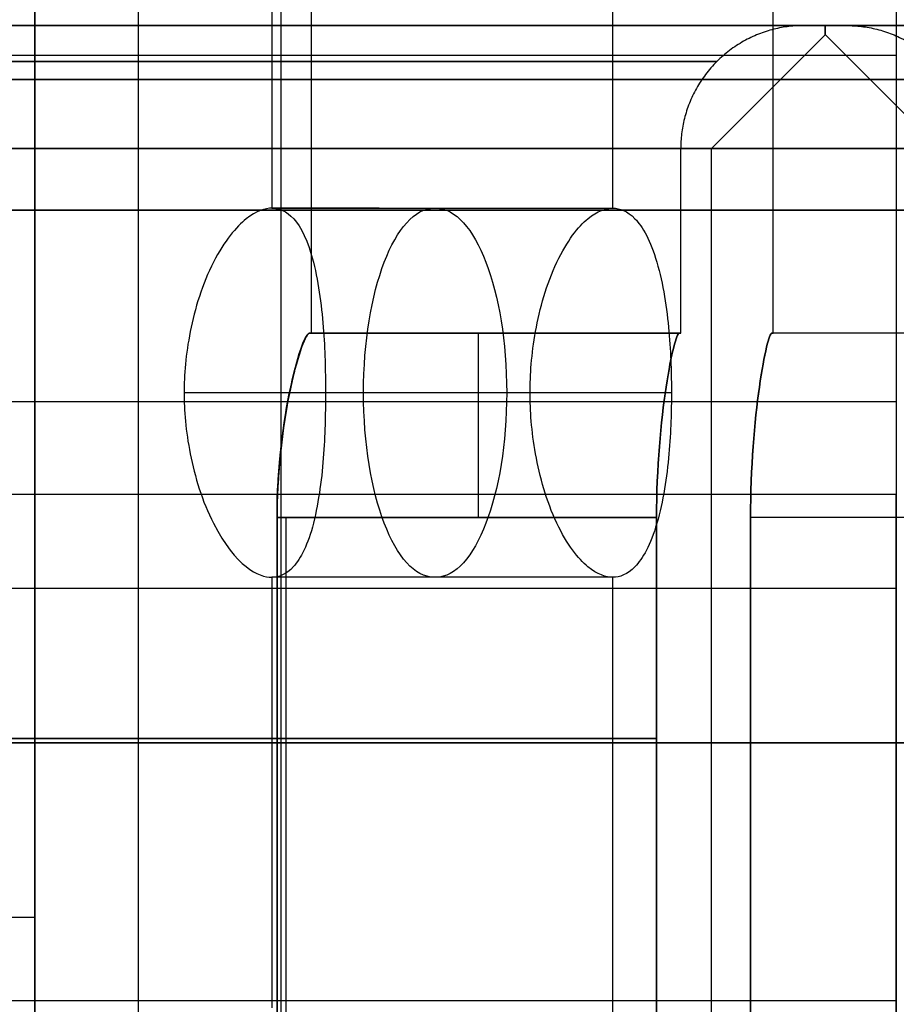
# Model space of a CAD drawing. Header units: millimetres. Extents: x -105 to 152, y -114 to 65.
# Tile 152 of 256: x 119.55 to 120.98, y -88.49 to -86.89. Entities that reach past the tile are written whole.
import ezdxf

# ---------------------------------------------------------------- set-up
doc = ezdxf.new("R2010")
doc.units = ezdxf.units.MM
doc.layers.add('Layer 01', color=7, linetype='Continuous', true_color=0x000000)

msp = doc.modelspace()

# ---------------------------------------------------------------- linework, layer by layer
at = {"layer": 'Layer 01'}
for p, q in [((119.976, -77.9, 12.94), (119.976, -88.6, 12.94)), ((120.026, -87.4, 12.94), (120.026, -78.1, 12.94)), ((120.776, -87.4, 18.5), (120.776, -78.5, 18.5)), ((119.9616, -79.7334, 19.0746), (119.9616, -87.1969, 19.0746)), ((120.026, -87.4, 24.06), (120.026, -82.7, 24.06)), ((119.576, -86.9, 6.1655), (119.576, -90.9, 6.1655)), ((120.826, -86.9, 12.94), (120.896, -86.9, 12.94)), ((120.826, -86.9, 24.06), (120.896, -86.9, 24.06)), ((120.676, -87.1, 24.06), (120.861, -86.915, 24.06)), ((120.676, -87.1, 12.94), (120.861, -86.915, 12.94)), ((121.046, -87.1, 12.94), (120.8611, -86.915, 12.94)), ((121.046, -87.1, 24.06), (120.8611, -86.915, 24.06)), ((116.176, -86.9483, 31.85), (120.976, -86.9483, 31.85)), ((120.626, -87.4, 12.94), (120.626, -87.1, 12.94)), ((120.626, -87.4, 24.06), (120.626, -87.1, 24.06)), ((120.676, -91.95, 24.06), (120.676, -87.1, 24.06)), ((120.676, -91.95, 12.94), (120.676, -87.1, 12.94)), ((120.1356, -87.1969, 19.1467), (119.9616, -87.1969, 19.0746)), ((120.626, -87.4, 12.94), (120.026, -87.4, 12.94)), ((120.626, -87.4, 24.06), (120.026, -87.4, 24.06)), ((120.3255, -87.4, 13.04), (120.3255, -87.4, 12.84)), ((120.3255, -87.4, 24.16), (120.3255, -87.4, 23.96)), ((121.376, -87.4, 18.5), (120.776, -87.4, 18.5)), ((120.3811, -87.4969, 19.5733), (119.8187, -87.4969, 19.3401)), ((120.6109, -87.4969, 19.019), (120.0486, -87.4969, 18.7858)), ((119.9845, -90.9, 13.34), (119.9845, -87.7, 13.34)), ((119.9845, -90.9, 12.54), (119.9845, -87.7, 12.54)), ((119.9845, -90.9, 23.66), (119.9845, -87.7, 23.66)), ((119.9845, -90.9, 24.46), (119.9845, -87.7, 24.46)), ((120.3643, -87.7969, 19.2415), (119.9616, -87.7969, 19.0746)), ((119.9616, -87.7969, 19.0746), (119.9616, -88.4969, 19.0746)), ((120.976, -87.9412, 30.7804), (120.976, -87.9412, 31.4804)), ((120.976, -88.4855, 29.8375), (116.176, -88.4855, 29.8375))]:
    msp.add_line(p, q, dxfattribs=at)
at = {"layer": 'Layer 01', "extrusion": (1, 1.89338e-14, -1.09314e-14)}
msp.add_arc((-86.9483, 31.2, 120.976), 0.65, 60, 150, dxfattribs=at)
at = {"layer": 'Layer 01', "extrusion": (-3.67247e-16, -1, -4.11807e-16)}
for centre in [(118.576, 24.06, 86.9), (118.576, 12.94, 86.9)]:
    msp.add_arc(centre, 2.3, 6.5472, 90, dxfattribs=at)
at = {"layer": 'Layer 01', "extrusion": (7.77664e-16, -1, 6.10177e-15)}
for centre, start, end in [((118.576, 24.06, 86.9), 270, 353.4528), ((123.146, 12.94, 86.9), 90, 173.4528), ((123.146, 24.06, 86.9), 90, 173.4528)]:
    msp.add_arc(centre, 2.3, start, end, dxfattribs=at)
at = {"layer": 'Layer 01', "extrusion": (1.07998e-16, -1, 2.27374e-15)}
msp.add_arc((118.576, 18.5, 86.9), 3.125, 270, 90, dxfattribs=at)
at = {"layer": 'Layer 01', "extrusion": (-6.15065e-15, -1, 6.89694e-15)}
msp.add_arc((118.576, 12.94, 86.9), 2.3, 270, 353.4528, dxfattribs=at)
at = {"layer": 'Layer 01', "extrusion": (-2.79823e-16, -1, 4.7199e-15)}
msp.add_arc((118.576, 18.5, 86.9), 12.8, 274.4808, 43.472, dxfattribs=at)
at = {"layer": 'Layer 01', "extrusion": (-8.1161e-16, 1, -5.23272e-15)}
msp.add_arc((-118.576, 18.5, -86.9), 12.3, 138.18969, 265.33666, dxfattribs=at)
at = {"layer": 'Layer 01', "extrusion": (-3.67247e-16, -1, 1.35358e-14)}
msp.add_arc((123.146, 12.94, 86.9), 2.3, 186.5472, 270, dxfattribs=at)
at = {"layer": 'Layer 01', "extrusion": (-6.50558e-15, -1, 1.36265e-14)}
msp.add_arc((123.146, 24.06, 86.9), 2.3, 186.5472, 270, dxfattribs=at)
at = {"layer": 'Layer 01', "extrusion": (2.0966e-16, -1, 3.46606e-15)}
msp.add_arc((118.576, 12.94, 87.1), 2.05, 270, 90, dxfattribs=at)
at = {"layer": 'Layer 01', "extrusion": (2.0966e-16, -1, 0)}
msp.add_arc((118.576, 24.06, 87.1), 2.05, 270, 90, dxfattribs=at)
at = {"layer": 'Layer 01', "extrusion": (-1.07998e-16, 1, -6.76707e-15)}
for centre in [(-118.576, 24.06, -87.1), (-118.576, 12.94, -87.1)]:
    msp.add_arc(centre, 2.1, 90, 270, dxfattribs=at)
at = {"layer": 'Layer 01', "extrusion": (-1.07998e-16, 1, -4.85841e-15)}
msp.add_arc((-118.576, 18.5, -87.1), 2.925, 90, 270, dxfattribs=at)
at = {"layer": 'Layer 01', "extrusion": (2.0966e-16, -1, 5.07531e-15)}
msp.add_arc((118.576, 18.5, 87.2), 2.8, 270, 90, dxfattribs=at)
at = {"layer": 'Layer 01', "extrusion": (-0.923728, -1.42109e-14, -0.383049)}
msp.add_arc((87.4969, -28.3315, -118.4039), 0.3, 360, 180, dxfattribs=at)
at = {"layer": 'Layer 01', "extrusion": (-0.923728, 0, -0.383049)}
msp.add_arc((87.4969, -28.3315, -118.407), 0.3, 180, 0, dxfattribs=at)
at = {"layer": 'Layer 01', "extrusion": (1.19651e-12, 1, -7.10543e-14)}
msp.add_arc((-118.576, 24.06, -87.4), 1.45, 176.0454, 183.9546, dxfattribs=at)
at = {"layer": 'Layer 01', "extrusion": (9.80548e-13, 1, -7.10543e-14)}
msp.add_arc((-118.576, 12.94, -87.4), 1.45, 176.0454, 183.9546, dxfattribs=at)
at = {"layer": 'Layer 01', "extrusion": (1, 0, 0)}
for centre in [(-87.7, 13.04, 120.2967), (-87.7, 24.16, 120.2967)]:
    msp.add_arc(centre, 0.3, 0, 90, dxfattribs=at)
at = {"layer": 'Layer 01', "extrusion": (-1, 0, 0)}
for centre in [(87.7, 12.84, -120.2967), (87.7, 23.96, -120.2967)]:
    msp.add_arc(centre, 0.3, 180, 270, dxfattribs=at)
at = {"layer": 'Layer 01', "extrusion": (1.27796e-12, 1, -7.10543e-14)}
msp.add_arc((-118.576, 12.94, -87.4), 2.05, 177.204, 182.796, dxfattribs=at)
at = {"layer": 'Layer 01', "extrusion": (1.45831e-12, 1, -7.10543e-14)}
msp.add_arc((-118.576, 24.06, -87.4), 2.05, 177.204, 182.796, dxfattribs=at)
at = {"layer": 'Layer 01', "extrusion": (9.66322e-14, 1, 0)}
msp.add_arc((-118.576, 18.5, -87.4), 2.2, 177.3947, 182.6053, dxfattribs=at)
at = {"layer": 'Layer 01', "extrusion": (-1, -3.22642e-13, 3.16073e-13)}
msp.add_arc((86.9483, 31.2, -120.976), 1, 30, 44.427, dxfattribs=at)
at = {"layer": 'Layer 01', "extrusion": (0, 1, 0)}
for centre, radius, start, end in [((-118.576, 12.94, -88.0593), 2.05, 101.2518, 168.7482), ((-118.576, 12.94, -88.0593), 2.05, 191.2518, 258.7482), ((-118.576, 24.06, -88.0593), 2.05, 101.2518, 168.7482), ((-118.576, 24.06, -88.0593), 2.05, 191.2518, 258.7482), ((-118.576, 18.5, -88.066), 2.8, 98.2141, 171.7868), ((-118.576, 18.5, -88.066), 2.8, 188.2132, 261.7859), ((-118.576, 18.5, -88.35), 11.95, 265.19976, 270)]:
    msp.add_arc(centre, radius, start, end, dxfattribs=at)
at = {"layer": 'Layer 01'}
for points, degree in [([(119.744, -76.5, 23.288), (119.744, -82.55, 23.288), (119.744, -88.6, 23.288)], 2), ([(120.5159, -87.1969, 19.3044), (120.5159, -82.8469, 19.3044), (120.5159, -78.4969, 19.3044)], 2), ([(119.9616, -78.7969, 19.0746), (119.9616, -82.9969, 19.0746), (119.9616, -87.1969, 19.0746)], 2), ([(119.576, -82.7, 6.5919), (119.576, -86.8, 6.5919), (119.576, -90.9, 6.5919)], 2), ([(120.976, -86.1608, 31.9), (120.976, -86.9116, 31.9), (120.976, -87.6625, 31.9)], 2), ([(119.576, -86.9, 6.2407), (119.576, -86.7333, 6.0735), (119.576, -86.5667, 5.9063), (119.576, -86.4, 5.7391)], 3), ([(109.4082, -86.9, 26.7), (118.576, -86.9, 26.7), (127.7439, -86.9, 26.7)], 2), ([(109.5047, -86.9, 26.8), (118.576, -86.9, 26.8), (127.6474, -86.9, 26.8)], 2), ([(119.576, -90.6, 5.7391), (119.576, -88.75, 5.7391), (119.576, -86.9, 5.7391)], 2), ([(119.576, -86.9, 5.7391), (119.576, -86.9, 5.9899), (119.576, -86.9, 6.2407)], 2), ([(120.861, -86.9, 24.3222), (120.861, -86.9201, 24.1459), (120.861, -86.9201, 23.9741), (120.861, -86.9, 23.7978)], 3), ([(120.861, -86.9, 13.2022), (120.861, -86.9201, 13.0259), (120.861, -86.9201, 12.8541), (120.861, -86.9, 12.6778)], 3), ([(119.9616, -87.1969, 19.0746), (120.2388, -87.1969, 19.1895), (120.5159, -87.1969, 19.3044)], 2), ([(120.6236, -87.4, 13.04), (120.3231, -87.4, 13.04), (120.0226, -87.4, 13.04)], 2), ([(120.6236, -87.4, 12.84), (120.3231, -87.4, 12.84), (120.0226, -87.4, 12.84)], 2), ([(120.0226, -87.4, 23.96), (120.3231, -87.4, 23.96), (120.6236, -87.4, 23.96)], 2), ([(120.0226, -87.4, 24.16), (120.3231, -87.4, 24.16), (120.6236, -87.4, 24.16)], 2), ([(121.3743, -87.4, 18.6), (121.074, -87.4, 18.6), (120.7738, -87.4, 18.6)], 2), ([(121.3743, -87.4, 18.4), (121.074, -87.4, 18.4), (120.7738, -87.4, 18.4)], 2), ([(116.176, -87.5113, 31.525), (118.576, -87.5113, 31.525), (120.976, -87.5113, 31.525)], 2), ([(120.976, -87.5113, 31.525), (120.976, -88.4855, 29.8375), (120.976, -89.4598, 28.15)], 2), ([(120.976, -87.6625, 31.9), (118.576, -87.6625, 31.9), (116.176, -87.6625, 31.9)], 2), ([(119.9698, -87.7, 23.66), (119.9698, -88.3593, 23.66), (119.9698, -89.0187, 23.66)], 2), ([(119.9698, -89.0187, 24.46), (119.9698, -88.3593, 24.46), (119.9698, -87.7, 24.46)], 2), ([(119.9698, -87.7, 12.54), (119.9698, -88.3593, 12.54), (119.9698, -89.0187, 12.54)], 2), ([(119.9698, -89.0187, 13.34), (119.9698, -88.3593, 13.34), (119.9698, -87.7, 13.34)], 2), ([(120.5866, -87.7, 13.34), (120.2782, -87.7, 13.34), (119.9698, -87.7, 13.34)], 2), ([(120.5866, -87.7, 12.54), (120.2782, -87.7, 12.54), (119.9698, -87.7, 12.54)], 2), ([(119.9698, -87.7, 23.66), (120.2782, -87.7, 23.66), (120.5866, -87.7, 23.66)], 2), ([(119.9698, -87.7, 24.46), (120.2782, -87.7, 24.46), (120.5866, -87.7, 24.46)], 2), ([(120.5866, -89.0187, 13.34), (120.5866, -88.3593, 13.34), (120.5866, -87.7, 13.34)], 2), ([(120.5866, -87.7, 12.54), (120.5866, -88.3593, 12.54), (120.5866, -89.0187, 12.54)], 2), ([(120.5866, -89.0187, 24.46), (120.5866, -88.3593, 24.46), (120.5866, -87.7, 24.46)], 2), ([(120.5866, -87.7, 23.66), (120.5866, -88.3593, 23.66), (120.5866, -89.0187, 23.66)], 2), ([(120.7394, -87.7, 18.1), (120.7394, -88.45, 18.1), (120.7394, -89.2, 18.1)], 2), ([(120.7394, -89.2, 18.9), (120.7394, -88.45, 18.9), (120.7394, -87.7, 18.9)], 2), ([(121.3473, -87.7, 18.9), (121.0433, -87.7, 18.9), (120.7394, -87.7, 18.9)], 2), ([(121.3473, -87.7, 18.1), (121.0433, -87.7, 18.1), (120.7394, -87.7, 18.1)], 2), ([(119.9616, -87.7969, 19.0746), (119.9616, -88.1469, 19.0746), (119.9616, -88.4969, 19.0746)], 2), ([(120.5159, -87.7969, 19.3044), (120.2388, -87.7969, 19.1895), (119.9616, -87.7969, 19.0746)], 2), ([(120.5159, -88.9, 19.3044), (120.5159, -88.3484, 19.3044), (120.5159, -87.7969, 19.3044)], 2), ([(116.176, -87.8144, 31.7), (118.576, -87.8144, 31.7), (120.976, -87.8144, 31.7)], 2), ([(120.976, -89.7629, 28.325), (120.976, -88.7886, 30.0125), (120.976, -87.8144, 31.7)], 2)]:
    msp.add_open_spline(points, degree=degree, dxfattribs=at)
for points, knots in [([(118.576, -86.9, 15.19), (118.719, -86.9, 15.19), (118.9298, -86.9, 15.1703), (119.1692, -86.9, 15.1127), (119.2873, -86.9, 15.0752), (119.3375, -86.9, 15.0573), (119.3709, -86.9, 15.045), (119.3862, -86.9, 15.0392), (119.6928, -86.9, 14.9179), (119.9476, -86.9, 14.7504), (120.2768, -86.9, 14.4213), (120.4217, -86.9, 14.2437), (120.5564, -86.9, 14.0136), (120.6151, -86.9, 13.8928), (120.6384, -86.9, 13.8398), (120.6535, -86.9, 13.8042), (120.6615, -86.9, 13.7848), (120.7733, -86.9, 13.5025), (120.826, -86.9, 13.2258), (120.8261, -86.9, 12.7971), (120.8064, -86.9, 12.5864), (120.7487, -86.9, 12.347), (120.7113, -86.9, 12.2289), (120.6934, -86.9, 12.1786), (120.681, -86.9, 12.1451), (120.6752, -86.9, 12.1298), (120.5539, -86.9, 11.8232), (120.3864, -86.9, 11.5685), (120.0573, -86.9, 11.2393), (119.8797, -86.9, 11.0943), (119.6496, -86.9, 10.9597), (119.5289, -86.9, 10.901), (119.4759, -86.9, 10.8776), (119.4403, -86.9, 10.8625), (119.4209, -86.9, 10.8546), (119.1384, -86.9, 10.7427), (118.8623, -86.9, 10.69), (118.576, -86.9, 10.69)], [0, 0, 0, 0, 0.443624, 0.665436, 0.776342, 0.831795, 0.831795, 0.887248, 0.887248, 1.774495, 1.774495, 2.218119, 2.439931, 2.550837, 2.60629, 2.60629, 2.661743, 2.661743, 3.548991, 3.548991, 3.992615, 4.214427, 4.325333, 4.380786, 4.380786, 4.436239, 4.436239, 5.323486, 5.323486, 5.76711, 5.988922, 6.099828, 6.155281, 6.155281, 6.210734, 6.210734, 7.097982, 7.097982, 7.097982, 7.097982]), ([(118.576, -86.9, 21.6), (118.7731, -86.9, 21.6), (119.0635, -86.9, 21.5728), (119.3933, -86.9, 21.4934), (119.556, -86.9, 21.4419), (119.6252, -86.9, 21.4172), (119.6712, -86.9, 21.4002), (119.6923, -86.9, 21.3922), (120.1148, -86.9, 21.225), (120.4656, -86.9, 20.9944), (120.9193, -86.9, 20.5409), (121.119, -86.9, 20.2961), (121.3045, -86.9, 19.9791), (121.3854, -86.9, 19.8127), (121.4175, -86.9, 19.7397), (121.4384, -86.9, 19.6907), (121.4493, -86.9, 19.664), (121.6034, -86.9, 19.2749), (121.676, -86.9, 18.8939), (121.6761, -86.9, 18.3031), (121.6489, -86.9, 18.0127), (121.5695, -86.9, 17.6829), (121.5179, -86.9, 17.5202), (121.4933, -86.9, 17.4509), (121.4762, -86.9, 17.4048), (121.4682, -86.9, 17.3838), (121.301, -86.9, 16.9612), (121.0704, -86.9, 16.6104), (120.6169, -86.9, 16.1567), (120.3721, -86.9, 15.957), (120.0551, -86.9, 15.7715), (119.8888, -86.9, 15.6906), (119.8158, -86.9, 15.6585), (119.7667, -86.9, 15.6377), (119.74, -86.9, 15.6267), (119.3508, -86.9, 15.4726), (118.9704, -86.9, 15.4), (118.576, -86.9, 15.4)], [0, 0, 0, 0, 0.611216, 0.916824, 1.069628, 1.14603, 1.14603, 1.222432, 1.222432, 2.444863, 2.444863, 3.056079, 3.361687, 3.514491, 3.590893, 3.590893, 3.667295, 3.667295, 4.889727, 4.889727, 5.500943, 5.806551, 5.959355, 6.035757, 6.035757, 6.112159, 6.112159, 7.33459, 7.33459, 7.945806, 8.251414, 8.404218, 8.48062, 8.48062, 8.557022, 8.557022, 9.779454, 9.779454, 9.779454, 9.779454]), ([(118.576, -86.9, 26.31), (118.719, -86.9, 26.31), (118.9298, -86.9, 26.2903), (119.1692, -86.9, 26.2327), (119.2873, -86.9, 26.1952), (119.3375, -86.9, 26.1773), (119.3709, -86.9, 26.165), (119.3862, -86.9, 26.1592), (119.6928, -86.9, 26.0379), (119.9476, -86.9, 25.8704), (120.2768, -86.9, 25.5413), (120.4217, -86.9, 25.3637), (120.5564, -86.9, 25.1336), (120.6151, -86.9, 25.0128), (120.6384, -86.9, 24.9598), (120.6535, -86.9, 24.9242), (120.6615, -86.9, 24.9048), (120.7733, -86.9, 24.6225), (120.826, -86.9, 24.3458), (120.8261, -86.9, 23.9171), (120.8064, -86.9, 23.7064), (120.7487, -86.9, 23.467), (120.7113, -86.9, 23.3489), (120.6934, -86.9, 23.2986), (120.681, -86.9, 23.2651), (120.6752, -86.9, 23.2498), (120.5539, -86.9, 22.9432), (120.3864, -86.9, 22.6885), (120.0573, -86.9, 22.3593), (119.8797, -86.9, 22.2143), (119.6496, -86.9, 22.0797), (119.5289, -86.9, 22.021), (119.4759, -86.9, 21.9976), (119.4403, -86.9, 21.9825), (119.4209, -86.9, 21.9746), (119.1384, -86.9, 21.8627), (118.8623, -86.9, 21.81), (118.576, -86.9, 21.81)], [0, 0, 0, 0, 0.443624, 0.665436, 0.776342, 0.831795, 0.831795, 0.887248, 0.887248, 1.774495, 1.774495, 2.218119, 2.439931, 2.550837, 2.60629, 2.60629, 2.661743, 2.661743, 3.548991, 3.548991, 3.992615, 4.214427, 4.325333, 4.380786, 4.380786, 4.436239, 4.436239, 5.323486, 5.323486, 5.76711, 5.988922, 6.099828, 6.155281, 6.155281, 6.210734, 6.210734, 7.097982, 7.097982, 7.097982, 7.097982]), ([(123.146, -86.9, 10.69), (123.0031, -86.9, 10.69), (122.7923, -86.9, 10.7097), (122.5529, -86.9, 10.7673), (122.4348, -86.9, 10.8048), (122.3846, -86.9, 10.8227), (122.3511, -86.9, 10.835), (122.3359, -86.9, 10.8408), (122.0293, -86.9, 10.9621), (121.7745, -86.9, 11.1296), (121.4453, -86.9, 11.4587), (121.3004, -86.9, 11.6363), (121.1657, -86.9, 11.8664), (121.107, -86.9, 11.9872), (121.0837, -86.9, 12.0402), (121.0685, -86.9, 12.0758), (121.0606, -86.9, 12.0952), (120.9488, -86.9, 12.3775), (120.8961, -86.9, 12.6542), (120.896, -86.9, 13.0829), (120.9157, -86.9, 13.2936), (120.9733, -86.9, 13.533), (121.0108, -86.9, 13.6511), (121.0287, -86.9, 13.7014), (121.0411, -86.9, 13.7349), (121.0469, -86.9, 13.7502), (121.1682, -86.9, 14.0568), (121.3357, -86.9, 14.3115), (121.6647, -86.9, 14.6407), (121.8423, -86.9, 14.7857), (122.0725, -86.9, 14.9203), (122.1932, -86.9, 14.979), (122.2462, -86.9, 15.0024), (122.2818, -86.9, 15.0175), (122.3012, -86.9, 15.0254), (122.5837, -86.9, 15.1373), (122.8597, -86.9, 15.19), (123.146, -86.9, 15.19)], [0, 0, 0, 0, 0.443624, 0.665436, 0.776342, 0.831795, 0.831795, 0.887248, 0.887248, 1.774495, 1.774495, 2.218119, 2.439931, 2.550837, 2.60629, 2.60629, 2.661743, 2.661743, 3.548991, 3.548991, 3.992615, 4.214427, 4.325333, 4.380786, 4.380786, 4.436239, 4.436239, 5.323486, 5.323486, 5.76711, 5.988922, 6.099828, 6.155281, 6.155281, 6.210734, 6.210734, 7.097982, 7.097982, 7.097982, 7.097982]), ([(123.146, -86.9, 21.81), (123.0031, -86.9, 21.81), (122.7923, -86.9, 21.8297), (122.5529, -86.9, 21.8873), (122.4348, -86.9, 21.9248), (122.3846, -86.9, 21.9427), (122.3511, -86.9, 21.955), (122.3359, -86.9, 21.9608), (122.0293, -86.9, 22.0821), (121.7745, -86.9, 22.2496), (121.4453, -86.9, 22.5787), (121.3004, -86.9, 22.7563), (121.1657, -86.9, 22.9864), (121.107, -86.9, 23.1072), (121.0837, -86.9, 23.1602), (121.0685, -86.9, 23.1958), (121.0606, -86.9, 23.2152), (120.9488, -86.9, 23.4975), (120.8961, -86.9, 23.7742), (120.896, -86.9, 24.2029), (120.9157, -86.9, 24.4136), (120.9733, -86.9, 24.653), (121.0108, -86.9, 24.7711), (121.0287, -86.9, 24.8214), (121.0411, -86.9, 24.8549), (121.0469, -86.9, 24.8702), (121.1682, -86.9, 25.1768), (121.3357, -86.9, 25.4315), (121.6647, -86.9, 25.7607), (121.8423, -86.9, 25.9057), (122.0725, -86.9, 26.0403), (122.1932, -86.9, 26.099), (122.2462, -86.9, 26.1224), (122.2818, -86.9, 26.1375), (122.3012, -86.9, 26.1454), (122.5837, -86.9, 26.2573), (122.8597, -86.9, 26.31), (123.146, -86.9, 26.31)], [0, 0, 0, 0, 0.443624, 0.665436, 0.776342, 0.831795, 0.831795, 0.887248, 0.887248, 1.774495, 1.774495, 2.218119, 2.439931, 2.550837, 2.60629, 2.60629, 2.661743, 2.661743, 3.548991, 3.548991, 3.992615, 4.214427, 4.325333, 4.380786, 4.380786, 4.436239, 4.436239, 5.323486, 5.323486, 5.76711, 5.988922, 6.099828, 6.155281, 6.155281, 6.210734, 6.210734, 7.097982, 7.097982, 7.097982, 7.097982]), ([(119.9616, -87.1969, 19.0746), (119.9506, -87.1969, 19.1012), (119.9363, -87.201, 19.1324), (119.9033, -87.2272, 19.1988), (119.8846, -87.2495, 19.2341), (119.8484, -87.3198, 19.2952), (119.8361, -87.3604, 19.3148), (119.8214, -87.4345, 19.3369), (119.8187, -87.4686, 19.3401), (119.8187, -87.5251, 19.3401), (119.8214, -87.5592, 19.3369), (119.8361, -87.6334, 19.3148), (119.8482, -87.6735, 19.2956), (119.9031, -87.7802, 19.2029), (119.9396, -87.7969, 19.1278), (119.9616, -87.7969, 19.0746)], [-0.957646, -0.957646, -0.957646, -0.957646, -0.8379403, -0.8379403, -0.7182345, -0.7182345, -0.5985288, -0.5985288, -0.478823, -0.478823, -0.3591173, -0.3591173, -0.2394115, -0.2394115, 0, 0, 0, 0]), ([(119.9616, -87.1969, 19.0746), (119.9837, -87.1969, 19.0214), (120.0112, -87.2138, 18.9422), (120.0379, -87.3203, 18.8381), (120.0429, -87.3604, 18.816), (120.0482, -87.4344, 18.79), (120.0486, -87.4685, 18.7859), (120.0486, -87.525, 18.7858), (120.0482, -87.5591, 18.7899), (120.043, -87.6332, 18.8159), (120.0379, -87.6735, 18.8382), (120.0202, -87.7441, 18.9071), (120.0084, -87.7665, 18.9454), (119.9847, -87.7928, 19.0158), (119.9727, -87.7969, 19.048), (119.9616, -87.7969, 19.0746)], [0, 0, 0, 0, 0.2394063, 0.2394063, 0.3591094, 0.3591094, 0.4788126, 0.4788126, 0.5985157, 0.5985157, 0.7182189, 0.7182189, 0.837922, 0.837922, 0.9576252, 0.9576252, 0.9576252, 0.9576252]), ([(120.5159, -87.7969, 19.3044), (120.5049, -87.7969, 19.3309), (120.4909, -87.7928, 19.3622), (120.4592, -87.7666, 19.4293), (120.4414, -87.7441, 19.4652), (120.4077, -87.6734, 19.5277), (120.3967, -87.6333, 19.5473), (120.3834, -87.5593, 19.57), (120.3811, -87.5252, 19.5733), (120.3811, -87.4684, 19.5733), (120.3834, -87.4342, 19.5699), (120.3967, -87.3602, 19.5472), (120.4078, -87.3202, 19.5276), (120.4416, -87.2493, 19.4649), (120.4593, -87.2271, 19.4292), (120.4909, -87.2009, 19.3622), (120.5049, -87.1969, 19.3309), (120.5159, -87.1969, 19.3044)], [-0.9504902, -0.9504902, -0.9504902, -0.9504902, -0.8316789, -0.8316789, -0.7128676, -0.7128676, -0.5940563, -0.5940563, -0.4752451, -0.4752451, -0.3564338, -0.3564338, -0.2376225, -0.2376225, -0.1188113, -0.1188113, 0, 0, 0, 0]), ([(120.5159, -87.1969, 19.3044), (120.5269, -87.1969, 19.2779), (120.5391, -87.2009, 19.2459), (120.5642, -87.2271, 19.1762), (120.577, -87.2494, 19.1384), (120.5974, -87.3199, 19.0705), (120.6035, -87.3602, 19.0485), (120.6102, -87.4343, 19.0231), (120.6109, -87.4685, 19.019), (120.6109, -87.5253, 19.019), (120.6102, -87.5594, 19.0231), (120.6035, -87.6336, 19.0485), (120.5975, -87.6736, 19.0702), (120.5769, -87.7445, 19.1385), (120.5642, -87.7667, 19.1762), (120.5391, -87.7928, 19.2459), (120.5269, -87.7969, 19.2779), (120.5159, -87.7969, 19.3044)], [-0.9504822, -0.9504822, -0.9504822, -0.9504822, -0.8316719, -0.8316719, -0.7128617, -0.7128617, -0.5940514, -0.5940514, -0.4752411, -0.4752411, -0.3564308, -0.3564308, -0.2376206, -0.2376206, -0.1188103, -0.1188103, 0, 0, 0, 0]), ([(120.0226, -87.4, 12.84), (120.0171, -87.4, 12.7611), (120.0043, -87.4323, 12.6836), (119.9799, -87.5431, 12.5726), (119.9699, -87.6204, 12.5404), (119.9698, -87.7, 12.54)], [-0.4867117, -0.4867117, -0.4867117, -0.4867117, -0.2433558, -0.2433558, 0, 0, 0, 0]), ([(119.9698, -87.7, 13.34), (119.9699, -87.6203, 13.3396), (119.9798, -87.5433, 13.3077), (120.0044, -87.4318, 13.1959), (120.0171, -87.4, 13.119), (120.0226, -87.4, 13.04)], [-0.486797, -0.486797, -0.486797, -0.486797, -0.2433985, -0.2433985, 0, 0, 0, 0]), ([(120.0226, -87.4, 23.96), (120.0209, -87.4, 23.9362), (120.0176, -87.4026, 23.9043), (120.01, -87.4208, 23.8484), (120.007, -87.4293, 23.8285), (120.0019, -87.4471, 23.7982), (120.0001, -87.4539, 23.788), (119.9963, -87.4693, 23.7678), (119.994, -87.4791, 23.7566), (119.9772, -87.555, 23.6805), (119.9698, -87.6381, 23.66), (119.9698, -87.7, 23.66)], [0, 0, 0, 0, 0.120591, 0.120591, 0.1808864, 0.1808864, 0.2110342, 0.2110342, 0.2411819, 0.2411819, 0.4823638, 0.4823638, 0.4823638, 0.4823638]), ([(119.9698, -87.7, 24.46), (119.9698, -87.6691, 24.46), (119.9716, -87.6337, 24.4552), (119.9772, -87.5783, 24.4349), (119.9795, -87.5595, 24.426), (119.9837, -87.5318, 24.4087), (119.9852, -87.5227, 24.4023), (119.9885, -87.5048, 24.3881), (119.99, -87.4973, 24.3816), (120.0006, -87.4491, 24.3332), (120.0074, -87.4269, 24.2903), (120.0176, -87.4026, 24.2157), (120.0209, -87.4, 24.1838), (120.0226, -87.4, 24.16)], [0, 0, 0, 0, 0.1193001, 0.1193001, 0.1789502, 0.1789502, 0.2087752, 0.2087752, 0.2386003, 0.2386003, 0.3579004, 0.3579004, 0.4772005, 0.4772005, 0.4772005, 0.4772005]), ([(120.5866, -87.7, 13.34), (120.5868, -87.6195, 13.3393), (120.5936, -87.5433, 13.3076), (120.6107, -87.4323, 13.1966), (120.6197, -87.4, 13.1189), (120.6236, -87.4, 13.04)], [0, 0, 0, 0, 0.242402, 0.242402, 0.484804, 0.484804, 0.484804, 0.484804]), ([(120.6236, -87.4, 12.84), (120.6197, -87.4, 12.7611), (120.6107, -87.4321, 12.6838), (120.5936, -87.5432, 12.5724), (120.5868, -87.6194, 12.5407), (120.5866, -87.7, 12.54)], [0, 0, 0, 0, 0.2424231, 0.2424231, 0.4848462, 0.4848462, 0.4848462, 0.4848462]), ([(120.5866, -87.7, 24.46), (120.5868, -87.6195, 24.4593), (120.5936, -87.5433, 24.4276), (120.6107, -87.4323, 24.3166), (120.6197, -87.4, 24.2389), (120.6236, -87.4, 24.16)], [0, 0, 0, 0, 0.242402, 0.242402, 0.484804, 0.484804, 0.484804, 0.484804]), ([(120.6236, -87.4, 23.96), (120.6197, -87.4, 23.8811), (120.6107, -87.4321, 23.8038), (120.5936, -87.5432, 23.6924), (120.5868, -87.6194, 23.6607), (120.5866, -87.7, 23.66)], [0, 0, 0, 0, 0.2424231, 0.2424231, 0.4848462, 0.4848462, 0.4848462, 0.4848462]), ([(120.7738, -87.4, 18.4), (120.7702, -87.4, 18.3211), (120.7618, -87.4323, 18.2435), (120.7458, -87.5433, 18.1324), (120.7395, -87.6195, 18.1007), (120.7394, -87.7, 18.1)], [-0.4845776, -0.4845776, -0.4845776, -0.4845776, -0.2422888, -0.2422888, 0, 0, 0, 0]), ([(120.7394, -87.7, 18.9), (120.7395, -87.6194, 18.8993), (120.7458, -87.5433, 18.8677), (120.7618, -87.4321, 18.7562), (120.7702, -87.4, 18.6789), (120.7738, -87.4, 18.6)], [-0.4846141, -0.4846141, -0.4846141, -0.4846141, -0.242307, -0.242307, 0, 0, 0, 0])]:
    msp.add_open_spline(points, degree=3, knots=knots, dxfattribs=at)
for points, weights in [([(120.826, -86.9, 24.06), (120.7089, -86.9, 24.06), (120.626, -86.9828, 24.06), (120.626, -87.1, 24.06)], [0.500000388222, 0.402368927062, 0.402368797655, 0.5]), ([(120.826, -86.9, 12.94), (120.7089, -86.9, 12.94), (120.626, -86.9828, 12.94), (120.626, -87.1, 12.94)], [0.500000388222, 0.402368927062, 0.402368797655, 0.5]), ([(120.896, -86.9, 12.94), (121.0132, -86.9, 12.94), (121.096, -86.9828, 12.94), (121.096, -87.1, 12.94)], [0.500000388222, 0.402368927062, 0.402368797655, 0.5]), ([(120.896, -86.9, 24.06), (121.0132, -86.9, 24.06), (121.096, -86.9828, 24.06), (121.096, -87.1, 24.06)], [0.500000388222, 0.402368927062, 0.402368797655, 0.5]), ([(118.576, -86.9584, 21.9512), (122.7936, -86.9584, 21.9512), (122.7936, -86.9584, 26.1688), (118.576, -86.9584, 26.1688)], [0.853553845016, 0.284517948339, 0.284517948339, 0.853553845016]), ([(118.576, -86.9584, 10.8312), (122.7936, -86.9584, 10.8312), (122.7936, -86.9584, 15.0488), (118.576, -86.9584, 15.0488)], [0.853553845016, 0.284517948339, 0.284517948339, 0.853553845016]), ([(118.576, -86.9876, 15.6118), (124.3523, -86.9876, 15.6118), (124.3523, -86.9876, 21.3882), (118.576, -86.9876, 21.3882)], [0.853553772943, 0.284517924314, 0.284517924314, 0.853553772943])]:
    msp.add_rational_spline(points, weights, degree=3, dxfattribs=at)

doc.saveas('drawing.dxf')
